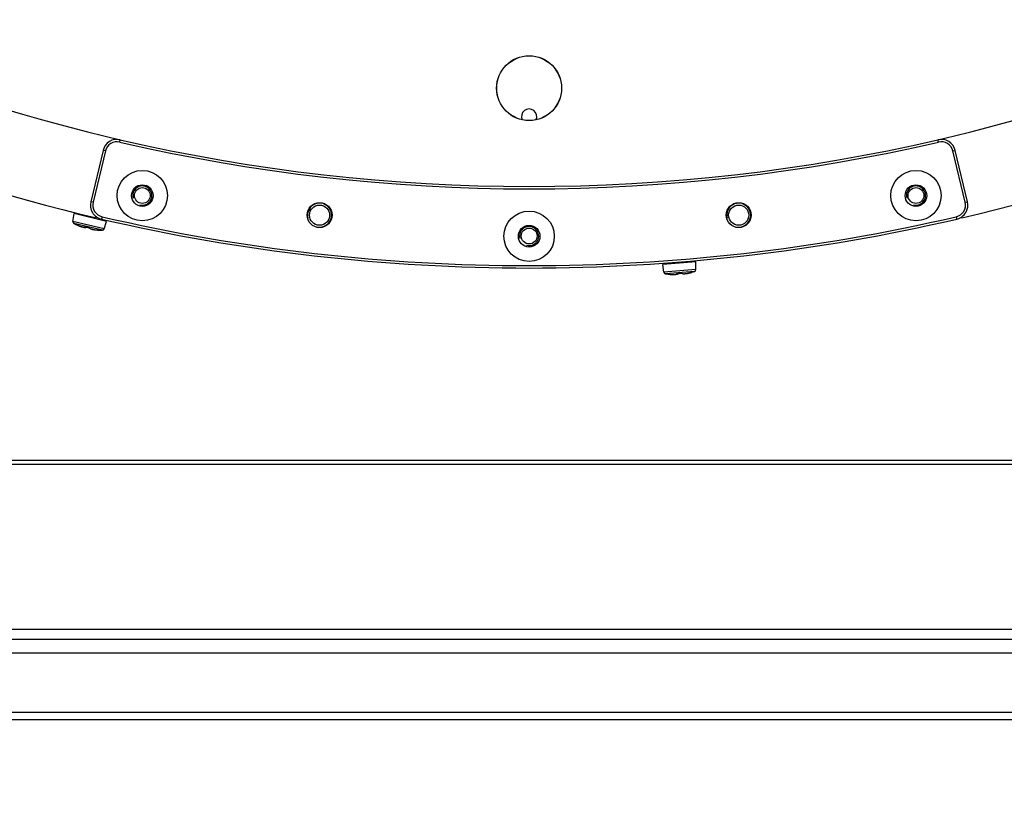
# Model space of a CAD drawing. Header units: millimetres. Extents: x 0 to 420, y 0 to 297.
# Tile 139 of 256: x 114 to 134, y 164 to 180. Entities that reach past the tile are written whole.
import ezdxf

# ---------------------------------------------------------------- set-up
doc = ezdxf.new("R2010")
doc.units = ezdxf.units.MM
doc.header["$LTSCALE"] = 23.1
doc.layers.get('0').update_dxf_attribs({"linetype": 'CONTINUOUS'})
for name, color, linetype in [('02___PRT_ALL_AXES', 7, 'CONTINUOUS'), ('AXES', 7, 'CONTINUOUS'), ('DIM_PILOTEES', 7, 'CONTINUOUS')]:
    doc.layers.add(name, color=color, linetype=linetype)
doc.styles.get("Standard").update_dxf_attribs({"font": 'txt', "width": 0.7})
doc.dimstyles.new('DIMSTYLE_4', dxfattribs={"dimtxt": 2.5, "dimasz": 3.5, "dimexe": 2, "dimexo": 0, "dimtad": 1, "dimdec": 0, "dimlfac": 10, "dimdsep": 46, "dimtxsty": 'Standard', "dimblk": '_FILLED', "dimblk1": '_FILLED', "dimblk2": '_FILLED', "dimcen": 0.09, "dimazin": 2, "dimtp": 0.8, "dimtm": 0.8, "dimtfac": 1, "dimtdec": 0, "dimtofl": 0, "dimtmove": 0, "dimatfit": 3, "dimldrblk": '_FILLED', "dimfxl": 0, "dimtolj": 1, "dimarcsym": 0})

# ---------------------------------------------------------------- blocks, each defined once
blk = doc.blocks.new('_FILLED')
at = {"color": 0, "linetype": 'ByBlock'}
blk.add_solid([(0, 0), (-1, 0.1429), (-1, -0.1429)], dxfattribs=at)
blk = doc.blocks.new('*D15')
at = {"layer": 'DIM_PILOTEES', "color": 2, "linetype": 'Continuous'}
for p, q in [((124.125, 214.622), (61.807, 214.622)), ((63.807, 214.622), (63.807, 172.035)), ((63.807, 129.447), (63.807, 172.035)), ((98.955, 129.447), (61.807, 129.447))]:
    blk.add_line(p, q, dxfattribs=at)
at = {"layer": 'DIM_PILOTEES', "color": 2, "linetype": 'Continuous', "xscale": 3.5, "yscale": 3.5, "zscale": 3.5}
for p, rotation in [((63.807, 214.622), 90), ((63.807, 129.447), 270)]:
    blk.add_blockref('_FILLED', p, dxfattribs=dict(at, rotation=rotation))
at = {"layer": 'DIM_PILOTEES', "color": 2, "linetype": 'Continuous', "insert": (60.682, 169.371), "char_height": 2.5, "width": 11.78571, "attachment_point": 2, "rotation": 90, "line_spacing_factor": 0.9}
blk.add_mtext('{\\ftxt;\\W0.0001;\\H0.0001;\\~}{\\ftxt;\\W0.4285714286;\\H2.5; }{\\ftxt;\\W0.0001;\\H0.0001;\\~}{\\ftxt;\\W0.0001;\\H0.0001;\\~}{\\ftxt;\\W2.2857142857;\\H2.5; }{\\ftxt;\\W0.0001;\\H0.0001;\\~}{\\ftxt;\\W0.0001;\\H0.0001;\\~}{\\ftxt;\\W0.4285714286;\\H2.5; }{\\ftxt;\\W0.0001;\\H0.0001;\\~}', dxfattribs=at)

msp = doc.modelspace()

# ---------------------------------------------------------------- linework, layer by layer
at = {"color": 7, "linetype": 'Continuous'}
for p, q in [((115.5911, 177.7979), (115.6024, 177.8467)), ((132.6594, 177.7979), (132.6481, 177.8467)), ((115.2429, 177.6244), (114.9861, 176.5548)), ((115.2915, 177.6128), (115.0347, 176.5431)), ((115.2915, 177.6128), (115.2429, 177.6244)), ((132.9589, 177.6128), (133.0076, 177.6244)), ((133.2157, 176.5431), (132.9589, 177.6128)), ((133.2644, 176.5548), (133.0076, 177.6244)), ((115.0347, 176.5431), (114.9861, 176.5548)), ((133.2157, 176.5431), (133.2644, 176.5548)), ((114.6151, 176.1427), (114.6391, 176.3055)), ((115.2644, 175.988), (114.6151, 176.1427)), ((115.3164, 176.1441), (114.6391, 176.3055)), ((115.2213, 176.2412), (115.21, 176.1925)), ((115.2644, 175.988), (115.3164, 176.1441)), ((133.0291, 176.2412), (133.0404, 176.1925)), ((115.2274, 175.9607), (114.6358, 176.1016)), ((114.6926, 176.0737), (114.6884, 176.0754)), ((114.6897, 176.0749), (114.6937, 176.0733)), ((114.6897, 176.0746), (114.6918, 176.0737)), ((114.69, 176.0744), (114.6913, 176.0739)), ((114.6913, 176.0739), (114.6932, 176.0734)), ((114.6918, 176.0737), (114.6937, 176.0733)), ((114.7067, 176.0675), (114.6926, 176.0737)), ((114.7154, 176.0636), (114.7166, 176.0631)), ((114.8189, 176.027), (114.8233, 176.026)), ((114.8225, 176.0262), (114.8233, 176.026)), ((114.8233, 176.026), (114.828, 176.0249)), ((114.8731, 176.0314), (114.8732, 176.0311)), ((114.8957, 176.0251), (114.8958, 176.0252)), ((114.8958, 176.0251), (114.8966, 176.025)), ((114.9104, 176.0216), (114.9283, 176.0174)), ((114.9126, 176.0211), (114.9148, 176.0206)), ((114.9261, 176.018), (114.9419, 176.0141)), ((114.9284, 176.0175), (114.9462, 176.0131)), ((114.9419, 176.0141), (114.9441, 176.0136)), ((114.9462, 176.0131), (114.9477, 176.0127)), ((114.9477, 176.0127), (114.9601, 176.0099)), ((114.9478, 176.0136), (114.9479, 176.0133)), ((114.9609, 176.0096), (114.963, 176.0086)), ((114.9609, 176.0095), (114.9624, 176.006)), ((115.0166, 175.9799), (115.026, 175.9777)), ((115.0247, 175.9781), (115.026, 175.9777)), ((115.026, 175.9777), (115.0303, 175.9767)), ((115.0682, 175.9706), (115.0687, 175.9705)), ((115.1189, 175.9655), (115.1196, 175.9654)), ((115.1366, 175.9628), (115.1576, 175.9618)), ((115.1401, 175.9643), (115.1402, 175.9643)), ((115.1563, 175.9633), (115.1401, 175.9643)), ((115.1402, 175.9643), (115.1419, 175.9642)), ((115.1419, 175.9642), (115.1448, 175.964)), ((115.1448, 175.964), (115.1476, 175.9639)), ((115.1476, 175.9639), (115.1502, 175.9637)), ((115.1502, 175.9637), (115.1525, 175.9635)), ((115.1576, 175.9618), (115.1602, 175.9616)), ((115.1596, 175.9629), (115.1604, 175.9627)), ((115.1596, 175.9629), (115.161, 175.9622)), ((115.163, 175.9623), (115.1602, 175.9628)), ((115.1602, 175.9616), (115.163, 175.9615)), ((115.161, 175.9622), (115.163, 175.9615)), ((115.1634, 175.9614), (115.1654, 175.961)), ((115.1654, 175.961), (115.1668, 175.9608)), ((115.1669, 175.9608), (115.1668, 175.9608)), ((115.1669, 175.9608), (115.1668, 175.9608)), ((127.6035, 175.3022), (126.9095, 175.247)), ((126.9368, 175.0848), (126.9095, 175.247)), ((127.6022, 175.1377), (126.9368, 175.0848)), ((127.5754, 175.1003), (126.9692, 175.052)), ((127.6022, 175.1377), (127.6035, 175.3022)), ((127.0318, 175.043), (127.0273, 175.0433)), ((127.0287, 175.0433), (127.0329, 175.0429)), ((127.0288, 175.0429), (127.031, 175.0428)), ((127.0291, 175.0429), (127.0305, 175.0428)), ((127.0305, 175.0428), (127.0325, 175.0429)), ((127.031, 175.0428), (127.0329, 175.0429)), ((127.0471, 175.0415), (127.0318, 175.043)), ((127.0566, 175.0405), (127.0579, 175.0403)), ((127.1664, 175.0375), (127.1708, 175.0379)), ((127.17, 175.0379), (127.1708, 175.0379)), ((127.1708, 175.0379), (127.1756, 175.0383)), ((127.2166, 175.0583), (127.2167, 175.0581)), ((127.24, 175.0593), (127.2408, 175.0595)), ((127.24, 175.0593), (127.2401, 175.0595)), ((127.255, 175.0606), (127.2734, 175.0621)), ((127.2573, 175.0608), (127.2595, 175.0609)), ((127.2711, 175.062), (127.2873, 175.0631)), ((127.2734, 175.0622), (127.2918, 175.0635)), ((127.2873, 175.0631), (127.2895, 175.0633)), ((127.2918, 175.0635), (127.2933, 175.0636)), ((127.2931, 175.0644), (127.2933, 175.0642)), ((127.2933, 175.0636), (127.306, 175.0647)), ((127.3068, 175.0647), (127.3091, 175.0644)), ((127.3068, 175.0646), (127.3093, 175.0617)), ((127.3689, 175.0536), (127.3785, 175.0544)), ((127.3772, 175.0544), (127.3785, 175.0544)), ((127.3785, 175.0544), (127.383, 175.0547)), ((127.4209, 175.0606), (127.4214, 175.0607)), ((127.4707, 175.0714), (127.4714, 175.0716)), ((127.4884, 175.0743), (127.5104, 175.0803)), ((127.507, 175.0808), (127.4912, 175.0768)), ((127.4912, 175.0768), (127.4913, 175.0768)), ((127.4913, 175.0768), (127.493, 175.0773)), ((127.493, 175.0773), (127.4958, 175.078)), ((127.4958, 175.078), (127.4985, 175.0787)), ((127.4985, 175.0787), (127.501, 175.0794)), ((127.501, 175.0794), (127.5033, 175.0799)), ((127.5102, 175.0815), (127.511, 175.0816)), ((127.5104, 175.0803), (127.5139, 175.0812)), ((127.5136, 175.082), (127.5108, 175.0816)), ((127.5143, 175.0812), (127.5163, 175.0814)), ((127.5163, 175.0814), (127.5177, 175.0818)), ((127.5178, 175.0818), (127.5177, 175.0818)), ((127.5178, 175.0818), (127.5177, 175.0818)), ((111.1654, 171.1665), (137.085, 171.1665)), ((111.1654, 171.0786), (137.085, 171.0786)), ((111.1654, 167.641), (137.085, 167.641)), ((111.1654, 167.4289), (137.085, 167.4289)), ((136.9493, 167.139), (111.3012, 167.139)), ((112.5306, 165.9096), (135.7199, 165.9096)), ((112.6056, 165.7596), (135.6449, 165.7596))]:
    msp.add_line(p, q, dxfattribs=at)
for points in [[(114.6937, 176.0733), (114.7178, 176.0626), (114.7304, 176.0572), (114.7425, 176.0523), (114.754, 176.0477), (114.765, 176.0436), (114.7754, 176.0399), (114.7852, 176.0366), (114.7944, 176.0337), (114.8029, 176.0311), (114.8108, 176.029), (114.8181, 176.0272)], [(114.8181, 176.0272), (114.8247, 176.0258), (114.8308, 176.0246), (114.8363, 176.0239), (114.8412, 176.0234), (114.8456, 176.0232), (114.8496, 176.0234), (114.8533, 176.0239), (114.8567, 176.0248), (114.8599, 176.0262), (114.8629, 176.0283), (114.8653, 176.0312), (114.8661, 176.0327)], [(114.8238, 176.026), (114.8297, 176.0244), (114.8386, 176.0224), (114.8468, 176.0207), (114.8542, 176.0195), (114.8609, 176.0186), (114.867, 176.0181), (114.8724, 176.0179), (114.8773, 176.018), (114.8817, 176.0185), (114.8857, 176.0194), (114.8894, 176.0207), (114.8928, 176.0226), (114.8957, 176.0251)], [(114.8602, 176.0334), (114.8602, 176.0334), (114.8605, 176.0334), (114.8609, 176.0334), (114.8615, 176.0334), (114.8623, 176.0333), (114.8632, 176.0332), (114.8643, 176.033), (114.8655, 176.0329)], [(114.8655, 176.0329), (114.8668, 176.0326), (114.8682, 176.0323), (114.8697, 176.032), (114.8712, 176.0316), (114.8728, 176.0312)], [(114.8728, 176.0312), (114.878, 176.0298), (114.8848, 176.028), (114.8917, 176.0262), (114.8985, 176.0245), (114.9054, 176.0228), (114.9104, 176.0216)], [(114.9221, 176.0189), (114.929, 176.0173), (114.9359, 176.0158), (114.9429, 176.0144), (114.9479, 176.0133)], [(114.9479, 176.0133), (114.9492, 176.0131), (114.951, 176.0126), (114.9529, 176.0122), (114.9546, 176.0117), (114.9562, 176.0112), (114.9577, 176.0107), (114.9591, 176.0103), (114.9603, 176.0098), (114.9609, 176.0096)], [(114.9624, 176.006), (114.9646, 176.0028), (114.9673, 176), (114.9705, 175.9974), (114.9742, 175.995), (114.9785, 175.9926), (114.9834, 175.9903), (114.9891, 175.9881), (114.9954, 175.9858), (115.0026, 175.9836), (115.0107, 175.9814), (115.0196, 175.9792)], [(115.0196, 175.9792), (115.0294, 175.9771), (115.04, 175.975), (115.0514, 175.973), (115.0634, 175.9712), (115.076, 175.9695), (115.089, 175.968), (115.1022, 175.9667), (115.1156, 175.9657), (115.1289, 175.9648), (115.1402, 175.9643)], [(115.0255, 175.9779), (115.0312, 175.9764), (115.0385, 175.9748), (115.0465, 175.9731), (115.0552, 175.9715), (115.0647, 175.97), (115.0749, 175.9685), (115.0859, 175.9672), (115.0976, 175.9659), (115.11, 175.9647), (115.123, 175.9637), (115.1366, 175.9628)], [(115.1525, 175.9635), (115.1546, 175.9634), (115.1556, 175.9633), (115.1565, 175.9632), (115.1572, 175.9631), (115.158, 175.9631), (115.1586, 175.963), (115.1592, 175.9629), (115.1596, 175.9629)], [(115.163, 175.9615), (115.1649, 175.961), (115.1669, 175.9608), (115.1671, 175.9608)], [(127.0329, 175.0429), (127.0592, 175.0402), (127.0728, 175.039), (127.0858, 175.038), (127.0983, 175.0372), (127.11, 175.0367), (127.121, 175.0364), (127.1314, 175.0362), (127.141, 175.0363), (127.1498, 175.0365), (127.158, 175.0369), (127.1655, 175.0374)], [(127.1655, 175.0374), (127.1723, 175.0381), (127.1784, 175.0389), (127.1838, 175.0399), (127.1887, 175.0409), (127.1929, 175.0421), (127.1967, 175.0435), (127.2, 175.0451), (127.203, 175.047), (127.2056, 175.0494), (127.2078, 175.0523), (127.2092, 175.0557), (127.2094, 175.0575)], [(127.1713, 175.038), (127.1774, 175.0384), (127.1865, 175.0392), (127.1948, 175.0401), (127.2022, 175.0412), (127.2089, 175.0424), (127.2148, 175.0438), (127.22, 175.0453), (127.2246, 175.047), (127.2287, 175.0488), (127.2323, 175.0508), (127.2354, 175.0532), (127.238, 175.056), (127.24, 175.0593)], [(127.2037, 175.0563), (127.2037, 175.0563), (127.2039, 175.0564), (127.2043, 175.0565), (127.2049, 175.0567), (127.2057, 175.0568), (127.2066, 175.057), (127.2077, 175.0572), (127.2089, 175.0574)], [(127.2089, 175.0574), (127.2102, 175.0576), (127.2116, 175.0578), (127.2131, 175.0579), (127.2146, 175.058), (127.2163, 175.0581)], [(127.2163, 175.0581), (127.2217, 175.0584), (127.2288, 175.0588), (127.2358, 175.0592), (127.2429, 175.0597), (127.2499, 175.0602), (127.255, 175.0606)], [(127.267, 175.0616), (127.2741, 175.0622), (127.2811, 175.0629), (127.2882, 175.0637), (127.2933, 175.0642)], [(127.2933, 175.0642), (127.2946, 175.0644), (127.2965, 175.0645), (127.2984, 175.0647), (127.3002, 175.0647), (127.3019, 175.0648), (127.3034, 175.0648), (127.3049, 175.0648), (127.3061, 175.0647), (127.3068, 175.0647)], [(127.3093, 175.0617), (127.3124, 175.0593), (127.3158, 175.0575), (127.3197, 175.056), (127.324, 175.0549), (127.3288, 175.054), (127.3342, 175.0533), (127.3402, 175.0529), (127.347, 175.0527), (127.3545, 175.0528), (127.3628, 175.0532), (127.372, 175.0539)], [(127.372, 175.0539), (127.382, 175.0548), (127.3927, 175.0562), (127.4041, 175.0578), (127.4162, 175.0598), (127.4287, 175.0621), (127.4415, 175.0646), (127.4545, 175.0675), (127.4675, 175.0706), (127.4804, 175.0739), (127.4913, 175.0768)], [(127.3781, 175.0545), (127.3839, 175.0548), (127.3913, 175.0555), (127.3995, 175.0564), (127.4083, 175.0575), (127.4178, 175.059), (127.4279, 175.0608), (127.4388, 175.0628), (127.4503, 175.0652), (127.4624, 175.0679), (127.4751, 175.071), (127.4884, 175.0743)], [(127.5033, 175.0799), (127.5053, 175.0804), (127.5063, 175.0806), (127.5071, 175.0808), (127.5079, 175.081), (127.5086, 175.0812), (127.5092, 175.0813), (127.5098, 175.0814), (127.5102, 175.0815)], [(127.5102, 175.0815), (127.5117, 175.0812), (127.5138, 175.0812)], [(127.5138, 175.0812), (127.5158, 175.0814), (127.5178, 175.0818), (127.518, 175.0819)]]:
    msp.add_lwpolyline(points, dxfattribs=at)
for centre, radius in [((124.1252, 178.922), 0.677), ((124.1252, 178.922), 0.675), ((116.061, 176.6825), 0.525), ((132.1895, 176.6825), 0.525), ((116.061, 176.6825), 0.225), ((132.1895, 176.6825), 0.225), ((119.7561, 176.2745), 0.26), ((119.7561, 176.2745), 0.21), ((124.1252, 175.835), 0.525), ((128.4944, 176.2745), 0.26), ((128.4944, 176.2745), 0.21), ((124.1252, 175.835), 0.225)]:
    msp.add_circle(centre, radius, dxfattribs=at)
for centre, radius, start, end in [((124.1252, 214.622), 39.45, 223.10503, 256.77838), ((124.1252, 214.622), 39.45, 283.22162, 316.89497), ((115.5346, 177.5544), 0.3, 76.95175, 166.5), ((115.5346, 177.5544), 0.25, 76.95175, 166.5), ((124.1252, 214.622), 37.8, 256.95175, 283.04825), ((124.1252, 214.622), 37.75, 256.95175, 283.04825), ((132.7158, 177.5544), 0.3, 13.5, 103.04825), ((132.7158, 177.5544), 0.25, 13.5, 103.04825), ((115.2778, 176.4848), 0.3, 166.5, 256.93905), ((115.2778, 176.4848), 0.25, 166.5, 256.93905), ((132.9726, 176.4848), 0.25, 283.06095, 13.5), ((132.9726, 176.4848), 0.3, 283.06095, 13.5), ((114.6547, 176.1369), 0.04, 171.6, 241.92287), ((124.1252, 214.622), 39.45, 256.93905, 283.06095), ((124.1252, 214.622), 39.4, 256.93905, 283.06095), ((115.2006, 177.1604), 1.2, 241.92287, 244.80052), ((114.6926, 176.0844), 0.00997, 244.84037, 255.59982), ((114.693, 176.0814), 0.0076, 232.73499, 237.46626), ((114.6927, 176.081), 0.00714, 237.45406, 244.65593), ((115.0967, 176.9319), 0.9483, 245.71734, 246.29395), ((115.0924, 176.9223), 0.9378, 246.37272, 246.69187), ((115.0862, 176.9077), 0.9219, 246.69135, 247.13367), ((115.0792, 176.8912), 0.904, 247.13401, 247.46182), ((115.0706, 176.8705), 0.8816, 247.46103, 247.93077), ((115.0591, 176.842), 0.8509, 247.93065, 248.38661), ((115.0472, 176.8119), 0.8185, 248.38646, 248.83479), ((115.0352, 176.7811), 0.7854, 248.83506, 249.21501), ((115.024, 176.7515), 0.7538, 249.21504, 249.58685), ((115.0081, 176.7086), 0.708, 249.58293, 250.29496), ((114.9938, 176.6689), 0.6659, 250.29947, 250.5456), ((114.8448, 175.9275), 0.1076, 74.75593, 75.65455), ((115.1868, 177.1825), 1.1931, 254.75732, 256.59997), ((115.187, 177.1834), 1.194, 256.60026, 258.44197), ((114.9263, 175.9088), 0.1069, 77.54288, 78.44076), ((114.9396, 175.9524), 0.0614, 69.76147, 70.52152), ((115.1646, 176.6833), 0.7192, 262.33759, 263.43634), ((115.1682, 176.7143), 0.7505, 263.42898, 263.58335), ((115.1722, 176.7504), 0.7868, 263.59342, 265.30851), ((115.1744, 176.776), 0.8125, 265.29848, 265.50202), ((115.1747, 176.78), 0.8165, 265.50216, 266.07834), ((115.1746, 176.7771), 0.8135, 266.12915, 267.57025), ((115.1566, 175.9632), 0.00794, 175.57693, 187.13297), ((115.1422, 175.8067), 0.1572, 84.32231, 84.85699), ((115.1474, 175.8584), 0.1052, 83.42245, 84.34858), ((115.1515, 175.8943), 0.0691, 82.76967, 83.3998), ((115.2006, 177.1604), 1.2, 268.38492, 271.27713), ((115.2265, 176.0006), 0.04, 271.27713, 341.6), ((127.1802, 176.2333), 1.2, 286.33492, 289.22713), ((127.5622, 175.138), 0.04, 289.22713, 359.55), ((126.9762, 175.0914), 0.04, 189.55, 259.87287), ((127.1802, 176.2333), 1.2, 259.87287, 262.75052), ((127.0285, 175.0532), 0.00997, 262.79037, 273.54982), ((127.0298, 175.0504), 0.0076, 250.68499, 255.41626), ((127.0297, 175.05), 0.00714, 255.40406, 262.60593), ((127.1517, 175.984), 0.9483, 263.66734, 264.24395), ((127.1507, 175.9735), 0.9378, 264.32272, 264.64187), ((127.1492, 175.9577), 0.9219, 264.64135, 265.08367), ((127.1476, 175.9399), 0.904, 265.08401, 265.41182), ((127.1459, 175.9176), 0.8816, 265.41103, 265.88077), ((127.1437, 175.8869), 0.8509, 265.88065, 266.33661), ((127.1416, 175.8546), 0.8185, 266.33646, 266.78479), ((127.1397, 175.8215), 0.7854, 266.78506, 267.16501), ((127.1382, 175.7899), 0.7538, 267.16504, 267.53685), ((127.1362, 175.7442), 0.708, 267.53293, 268.24496), ((127.1349, 175.7021), 0.6659, 268.24947, 268.4956), ((127.2217, 174.9508), 0.1076, 92.70593, 93.60455), ((127.1602, 176.2501), 1.1931, 272.70732, 274.54997), ((127.1601, 176.251), 1.194, 274.55026, 276.39197), ((127.305, 174.9582), 0.1069, 95.49288, 96.39076), ((127.3044, 175.0099), 0.0551, 86.81465, 87.71436), ((127.314, 175.0727), 0.01, 235.75675, 251.25317), ((127.2929, 175.7683), 0.7192, 280.28759, 281.38634), ((127.2869, 175.799), 0.7505, 281.37898, 281.53335), ((127.2795, 175.8346), 0.7868, 281.54342, 283.25851), ((127.2737, 175.8596), 0.8125, 283.24848, 283.45202), ((127.2728, 175.8635), 0.8165, 283.45216, 284.02834), ((127.2735, 175.8606), 0.8135, 284.07915, 285.52025), ((127.5073, 175.0809), 0.00794, 193.52693, 205.08297), ((127.5418, 174.9276), 0.1572, 102.27231, 102.80699), ((127.5308, 174.9784), 0.1052, 101.37245, 102.29858), ((127.5237, 175.0138), 0.0691, 100.71967, 101.3498)]:
    msp.add_arc(centre, radius, start, end, dxfattribs=at)
at = {"color": 2, "linetype": 'Continuous'}
for centre, radius in [((116.0604, 176.6827), 0.2), ((132.1895, 176.6825), 0.2), ((119.7561, 176.2745), 0.25), ((128.4944, 176.2745), 0.25), ((124.1247, 175.8385), 0.2)]:
    msp.add_arc(centre, radius, 255, 195, dxfattribs=at)
at = {"color": 7, "linetype": 'Continuous'}
for points, knots in [([(114.772, 176.0411), (114.7784, 176.0389), (114.7905, 176.0348), (114.8076, 176.0297), (114.8225, 176.0261), (114.8348, 176.0241), (114.8433, 176.0236), (114.8486, 176.0242), (114.8519, 176.0251), (114.8553, 176.0278), (114.8547, 176.031), (114.8541, 176.0324)], [0, 0, 0, 0, 0.2232791, 0.4224691, 0.5929384, 0.7311133, 0.8349906, 0.8742285, 0.9056712, 0.9514121, 1, 1, 1, 1]), ([(114.8628, 176.0336), (114.8615, 176.0338), (114.8592, 176.034), (114.8566, 176.034), (114.8551, 176.0337), (114.8542, 176.0334), (114.854, 176.0327), (114.8541, 176.0324)], [0, 0, 0, 0, 0.4131054, 0.7144205, 0.8192888, 0.8950911, 1, 1, 1, 1]), ([(114.8928, 176.0259), (114.8887, 176.0248), (114.8778, 176.0245), (114.8672, 176.0258), (114.8609, 176.0269)], [0, 0, 0, 0, 0.4022551, 1, 1, 1, 1]), ([(114.8715, 176.0318), (114.8707, 176.032), (114.8678, 176.0327), (114.8649, 176.0333), (114.8628, 176.0336)], [0, 0, 0, 0, 0.2668413, 1, 1, 1, 1]), ([(114.9601, 176.0102), (114.9593, 176.0105), (114.9558, 176.0117), (114.9522, 176.0126), (114.9494, 176.0132)], [0, 0, 0, 0, 0.2317014, 1, 1, 1, 1]), ([(114.9683, 176.0052), (114.9684, 176.0055), (114.9678, 176.0065), (114.9653, 176.0082), (114.9628, 176.0092), (114.9608, 176.01)], [0, 0, 0, 0, 0.1177034, 0.3211032, 1, 1, 1, 1]), ([(114.9683, 176.0052), (114.9679, 176.0015), (114.974, 175.9954), (114.9834, 175.9906), (114.9952, 175.9859), (115.0099, 175.9815), (115.0345, 175.9757), (115.0543, 175.9724), (115.0682, 175.9706)], [0, 0, 0, 0, 0.1019093, 0.1899777, 0.3056002, 0.4475551, 0.6131747, 1, 1, 1, 1]), ([(115.163, 175.9623), (115.1633, 175.9621), (115.1645, 175.9613), (115.166, 175.9609), (115.1671, 175.9608)], [0, 0, 0, 0, 0.2658054, 1, 1, 1, 1]), ([(127.1174, 175.0365), (127.1242, 175.0363), (127.1369, 175.0361), (127.1548, 175.0366), (127.17, 175.0378), (127.1824, 175.0396), (127.1906, 175.0417), (127.1954, 175.0439), (127.1984, 175.0458), (127.2007, 175.0495), (127.1991, 175.0523), (127.1982, 175.0535)], [0, 0, 0, 0, 0.2232791, 0.4224691, 0.5929384, 0.7311133, 0.8349906, 0.8742285, 0.9056712, 0.9514121, 1, 1, 1, 1]), ([(127.206, 175.0573), (127.2048, 175.057), (127.2025, 175.0566), (127.2, 175.0558), (127.1987, 175.0551), (127.198, 175.0545), (127.198, 175.0537), (127.1982, 175.0535)], [0, 0, 0, 0, 0.4131054, 0.7144205, 0.8192888, 0.8950911, 1, 1, 1, 1]), ([(127.2149, 175.0582), (127.2141, 175.0582), (127.2111, 175.058), (127.2082, 175.0576), (127.206, 175.0573)], [0, 0, 0, 0, 0.2668413, 1, 1, 1, 1]), ([(127.237, 175.0593), (127.2334, 175.0569), (127.2231, 175.0533), (127.2126, 175.0513), (127.2063, 175.0503)], [0, 0, 0, 0, 0.4022551, 1, 1, 1, 1]), ([(127.3066, 175.065), (127.3057, 175.065), (127.3017, 175.0651), (127.2978, 175.0649), (127.2947, 175.0646)], [0, 0, 0, 0, 0.2284499, 1, 1, 1, 1]), ([(127.3152, 175.0628), (127.3152, 175.0631), (127.3144, 175.0638), (127.3118, 175.0646), (127.3093, 175.0649), (127.3075, 175.065)], [0, 0, 0, 0, 0.1205644, 0.3236368, 1, 1, 1, 1]), ([(127.3152, 175.0628), (127.3159, 175.0592), (127.3236, 175.0552), (127.334, 175.0535), (127.3468, 175.0527), (127.3621, 175.0531), (127.3873, 175.0551), (127.4071, 175.0581), (127.4209, 175.0606)], [0, 0, 0, 0, 0.1019093, 0.1899777, 0.3056002, 0.4475551, 0.6131747, 1, 1, 1, 1]), ([(127.5136, 175.082), (127.514, 175.0819), (127.5154, 175.0815), (127.517, 175.0815), (127.518, 175.0818)], [0, 0, 0, 0, 0.2658054, 1, 1, 1, 1])]:
    msp.add_open_spline(points, degree=3, knots=knots, dxfattribs=at)
for points in [[(114.8541, 176.0324), (114.8566, 176.0317), (114.8595, 176.0321), (114.8618, 176.0333)], [(114.9683, 176.0052), (114.966, 176.0057), (114.9638, 176.007), (114.9623, 176.0089)], [(115.163, 175.9623), (115.1613, 175.9624), (115.1596, 175.9628), (115.1582, 175.9637)], [(127.1982, 175.0535), (127.2008, 175.0536), (127.2034, 175.0548), (127.2052, 175.0567)], [(127.3152, 175.0628), (127.3137, 175.0626), (127.3122, 175.0628), (127.3108, 175.0633)], [(127.5136, 175.082), (127.512, 175.0815), (127.5103, 175.0814), (127.5086, 175.0818)]]:
    msp.add_open_spline(points, degree=3, dxfattribs=at)
at = {"layer": '02___PRT_ALL_AXES', "color": 7, "linetype": 'Continuous'}
for centre in [(116.0604, 176.6827), (132.1895, 176.6825), (124.1247, 175.8385)]:
    msp.add_circle(centre, 0.165, dxfattribs=at)
for start, end in [(223.04571, 256.95065), (283.04935, 316.95429)]:
    msp.add_arc((124.1252, 214.622), 37.75, start, end, dxfattribs=at)
at = {"layer": 'AXES', "color": 7, "linetype": 'Continuous'}
msp.add_arc((124.1252, 178.3285), 0.16, 335.44177, 204.55824, dxfattribs=at)

# ---------------------------------------------------------------- dimensions: what is measured, and where the dimension line sits
at = {"layer": 'DIM_PILOTEES', "color": 2, "linetype": 'Continuous'}
dim = msp.add_linear_dim(base=(63.8067, 214.622), p1=(98.9554, 129.4471), p2=(124.1252, 214.622), angle=90, text='{\\ftxt;\\W0.0001;\\H0.0001;\\~}{\\ftxt;\\W0.4285714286;\\H2.5; }{\\ftxt;\\W0.0001;\\H0.0001;\\~}{\\ftxt;\\W0.0001;\\H0.0001;\\~}{\\ftxt;\\W2.2857142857;\\H2.5; }{\\ftxt;\\W0.0001;\\H0.0001;\\~}{\\ftxt;\\W0.0001;\\H0.0001;\\~}{\\ftxt;\\W0.4285714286;\\H2.5; }{\\ftxt;\\W0.0001;\\H0.0001;\\~}', dimstyle='DIMSTYLE_4', dxfattribs=at)
dim.commit()
dim.dimension.update_dxf_attribs({"geometry": '*D15', "text_midpoint": (63.8067, 172.2285), "dimtype": 160})

doc.saveas('drawing.dxf')
